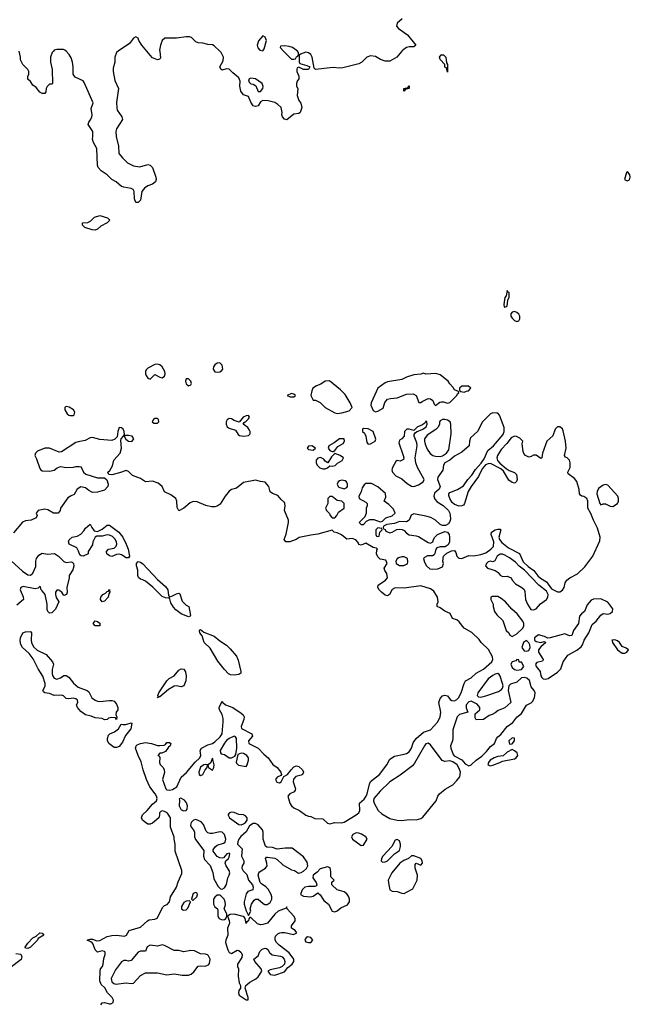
# Model space of a CAD drawing. Header units: inches. Extents: x 2106670 to 2322961, y 36024 to 224899.
# Tile 170 of 256: x 2284341 to 2289437, y 112054 to 120263. Entities that reach past the tile are written whole.
import ezdxf

# ---------------------------------------------------------------- set-up
doc = ezdxf.new("R2010")
doc.units = ezdxf.units.IN
doc.header["$MEASUREMENT"] = 0
doc.layers.add('C2181', color=7, linetype='Continuous')
doc.layers.add('C2182', color=7, linetype='Continuous')

msp = doc.modelspace()

# ---------------------------------------------------------------- linework, layer by layer
at = {"layer": 'C2181', "color": 5}
for points, elevation in [([(2284622, 120000), (2284612, 119990), (2284598, 119950), (2284598, 119910), (2284612.7, 119847.3), (2284614, 119730), (2284610, 119726), (2284590, 119726), (2284570, 119706), (2284562, 119690), (2284559.6, 119660.4), (2284552, 119648), (2284530, 119648), (2284510, 119658), (2284477.2, 119697.2), (2284450, 119718), (2284430, 119748), (2284410, 119766), (2284408.7, 119790), (2284418, 119810), (2284418, 119830), (2284408.4, 119848.4), (2284366, 119890), (2284348.8, 119928.9), (2284348.7, 119950), (2284335.8, 120000)], 40), ([(2285163.2, 120000), (2285148.6, 119990), (2285134.9, 119950), (2285134, 119910), (2285122.3, 119857.7), (2285121.1, 119830), (2285136.1, 119756.1), (2285164.7, 119690), (2285148.7, 119571.3), (2285150.5, 119529.5), (2285154.4, 119510), (2285193.8, 119453.8), (2285200.4, 119430), (2285150, 119354), (2285143.8, 119330), (2285144.9, 119290), (2285165.7, 119210), (2285168.5, 119148.5), (2285199.1, 119110), (2285242, 119070), (2285290, 119044.4), (2285342.5, 119037.5), (2285410, 119054.8), (2285430.5, 119050.5), (2285450.5, 119030.5), (2285476.3, 118950), (2285479.1, 118930), (2285474, 118910), (2285448.6, 118891.5), (2285410, 118878.7), (2285381.6, 118858.4), (2285361.5, 118830), (2285350, 118757.2), (2285330, 118739.3), (2285310, 118738), (2285298, 118770), (2285295.6, 118830), (2285287.3, 118847.3), (2285270, 118856.2), (2285210, 118865.6), (2285190, 118873.6), (2285146, 118910), (2285110, 118931.6), (2285070.8, 118970.8), (2285022, 119002), (2284997, 119030), (2284989.5, 119050), (2284983.5, 119190), (2284958, 119238), (2284948.2, 119268.2), (2284952.6, 119290), (2284951, 119330), (2284913.6, 119390), (2284916.9, 119410), (2284930, 119424.4), (2284942.5, 119450), (2284944.8, 119470), (2284936.2, 119523.8), (2284953.7, 119570), (2284880.2, 119740.2), (2284870, 119753.3), (2284804, 119784), (2284788.4, 119808.4), (2284788, 119870), (2284782, 119910), (2284770, 119946), (2284753.6, 119973.6), (2284727.8, 120000)], 40), ([(2285509.8, 120000), (2285517.3, 119942.7), (2285506.8, 119933.2), (2285490, 119929.2), (2285450, 119946), (2285430, 119966.6), (2285401.8, 120000)], 40), ([(2287530.9, 120000), (2287489, 119951), (2287430, 119918), (2287390, 119917.2), (2287352, 119932), (2287310, 119956), (2287270, 119961.2), (2287238, 119950), (2287196, 119910), (2287170, 119896), (2287038.7, 119861.3), (2287010, 119857.6), (2286955.9, 119864.1), (2286808.8, 119848.9), (2286798, 119858), (2286781.7, 119950), (2286771.8, 119971.8), (2286750, 119987.1), (2286728.8, 119991.1), (2286683.6, 119976.4), (2286672, 119968), (2286672, 119912), (2286678, 119898), (2286738, 119882), (2286762, 119870), (2286751.2, 119848.9), (2286710, 119848), (2286670, 119866), (2286658, 119862), (2286654, 119850), (2286654, 119830), (2286671.3, 119791.3), (2286671.3, 119770), (2286658, 119750), (2286652, 119730), (2286652, 119710), (2286662, 119690), (2286658, 119630), (2286671.3, 119590), (2286686.4, 119566.4), (2286696, 119530), (2286682, 119490), (2286670, 119482), (2286630, 119474), (2286570, 119429), (2286550, 119433.2), (2286533.8, 119453.8), (2286528.3, 119470), (2286531.6, 119490), (2286522.6, 119530), (2286496.6, 119556.6), (2286470, 119573.7), (2286413.7, 119586.3), (2286371.2, 119588.9), (2286350, 119578), (2286330, 119544), (2286310, 119539), (2286290, 119544), (2286270, 119575.3), (2286250, 119624), (2286210, 119637.2), (2286187.9, 119667.9), (2286177, 119710), (2286180.9, 119750), (2286170, 119779), (2286119.1, 119819.1), (2286090, 119851.8), (2286066.4, 119853.6), (2286030, 119841.2), (2286019, 119850), (2286012.7, 119870), (2286039.3, 119920.7), (2286043.1, 119950), (2286021.3, 119990), (2286011.2, 120000)], 40), ([(2286543.2, 120000), (2286590, 119952), (2286610, 119934), (2286630, 119934), (2286642, 119938), (2286650, 119954), (2286662, 119958), (2286667.3, 119972.7), (2286668, 119990), (2286658.3, 120000)], 40), ([(2285017, 112050), (2285030, 112067.3), (2285050, 112070.4), (2285090, 112057.3), (2285101.2, 112058.8), (2285122, 112070), (2285125.2, 112090), (2285113.2, 112110), (2285073.6, 112150), (2285051.1, 112191.1), (2285020.4, 112220.4), (2285009.8, 112249.8), (2285011.3, 112330), (2285016.2, 112350), (2285031.6, 112370), (2285037, 112390), (2285042.7, 112437.3), (2285053.2, 112470), (2285053.2, 112490), (2285050, 112495.3), (2285030, 112499), (2284990, 112489), (2284970, 112509), (2284955.1, 112555.1), (2284946.2, 112566.2), (2284936, 112576), (2284904, 112590), (2284930, 112597.3), (2284950, 112597.3), (2284984.4, 112584.4), (2285010, 112586.4), (2285070, 112618.7), (2285110, 112628.4), (2285150.3, 112630.3), (2285216.6, 112623.4), (2285232.7, 112630), (2285255.3, 112670), (2285350, 112698.4), (2285407, 112750), (2285421.8, 112758.2), (2285470, 112763.7), (2285487.2, 112772.8), (2285536.1, 112863.9), (2285550, 112877.1), (2285572.9, 112887.1), (2285591.2, 112908.8), (2285600.7, 112950), (2285649.3, 113030), (2285663.2, 113076.8), (2285695.3, 113144.7), (2285695.3, 113170), (2285639, 113330), (2285639, 113390), (2285629, 113431), (2285629, 113449), (2285600.9, 113530), (2285599.5, 113610), (2285580.5, 113640.5), (2285571.2, 113651.2), (2285550, 113662.9), (2285530, 113666.6), (2285519.3, 113660.7), (2285508.9, 113651.1), (2285508.4, 113630), (2285501.6, 113610), (2285450, 113565.1), (2285430, 113556.2), (2285410, 113557), (2285389.7, 113569.7), (2285366.6, 113590), (2285357, 113610), (2285364.9, 113635.1), (2285403.6, 113670), (2285450, 113723.8), (2285483.7, 113750), (2285487, 113770), (2285482.9, 113790), (2285472.3, 113810), (2285426.9, 113866.9), (2285400.5, 113930), (2285371.6, 114010), (2285355.1, 114075.1), (2285329, 114130), (2285308.7, 114190), (2285314, 114210), (2285322.5, 114217.5), (2285348, 114230), (2285390, 114236.4), (2285442, 114230), (2285490, 114213.4), (2285510, 114211.6), (2285545.4, 114214.6), (2285558.4, 114221.6), (2285570, 114237.3), (2285590, 114236), (2285602, 114230), (2285598, 114210), (2285582.8, 114197.2), (2285558, 114162), (2285528, 114148), (2285512, 114148), (2285494, 114130), (2285504.7, 114124.7), (2285510.8, 114110.8), (2285506.8, 114070), (2285513, 114053), (2285537.3, 114030), (2285547.7, 114010), (2285550, 113986), (2285534, 113930), (2285562, 113850), (2285570, 113843), (2285590, 113839.5), (2285615.3, 113844.7), (2285651.6, 113868.4), (2285690, 113948.4), (2285732.5, 113987.5), (2285805.6, 114074.4), (2285845.6, 114110), (2285851.4, 114130), (2285846.6, 114170), (2285859.3, 114190), (2285910, 114216.9), (2285950, 114229.1), (2285970, 114241.8), (2286015.2, 114284.8), (2286030.7, 114309.3), (2286039.3, 114410), (2286037.8, 114437.8), (2286029.7, 114470), (2286007.6, 114510), (2286005.6, 114530), (2286030, 114582), (2286036, 114570), (2286058.8, 114550), (2286120.7, 114530), (2286190, 114482.6), (2286206.5, 114466.5), (2286214, 114450), (2286212.9, 114430), (2286188.8, 114370), (2286192.7, 114352.7), (2286277.3, 114310), (2286284.9, 114290), (2286250.7, 114250), (2286254, 114230), (2286330, 114191.1), (2286379.5, 114139.5), (2286415.6, 114110), (2286453.6, 114053.6), (2286490.3, 114030), (2286520.3, 113990), (2286527.3, 113970), (2286519, 113961), (2286490, 113949.4), (2286476.4, 113930), (2286485.9, 113905.9), (2286510, 113901.7), (2286522.9, 113910), (2286546.3, 113953.7), (2286575.6, 113970), (2286605.3, 114010), (2286630, 114034.2), (2286650, 114042.8), (2286670, 114036.9), (2286700.2, 114010), (2286709.1, 113990), (2286701.1, 113970), (2286690, 113963.5), (2286646.2, 113953.8), (2286627.2, 113932.8), (2286624.1, 113910), (2286644, 113850), (2286641.1, 113838.9), (2286632.8, 113827.2), (2286594.8, 113810), (2286578.8, 113790), (2286595.6, 113730), (2286608.1, 113708.2), (2286630, 113691.6), (2286675.5, 113670), (2286730, 113630.4), (2286750, 113621.6), (2286770, 113620.7), (2286804.1, 113604.1), (2286870, 113602), (2286910, 113564), (2286930, 113559.1), (2286970, 113570.3), (2287030, 113567.2), (2287050, 113571.6), (2287150, 113633.4), (2287170, 113650.3), (2287181, 113670), (2287176.8, 113730), (2287214.5, 113765.5), (2287232.3, 113790), (2287241.1, 113810), (2287259.2, 113890), (2287268.9, 113911.1), (2287342.4, 113970), (2287405.6, 114050), (2287430, 114099.1), (2287470, 114122.6), (2287550, 114139.2), (2287570, 114146.5), (2287590, 114160.7), (2287611.2, 114188.8), (2287625.9, 114234.1), (2287648.4, 114271.6), (2287710, 114324.4), (2287770, 114343.2), (2287831.6, 114408.4), (2287849.8, 114450), (2287856.9, 114490), (2287837.7, 114570), (2287850, 114603), (2287870, 114626), (2287890, 114632.8), (2287910, 114627.3), (2287934.7, 114594.7), (2287946.3, 114586.3), (2287970, 114584.9), (2287990, 114594.9), (2288003.1, 114610), (2288024.4, 114650), (2288049.7, 114730), (2288062.6, 114750), (2288110, 114775.3), (2288150, 114816.5), (2288212.9, 114847.1), (2288282.4, 114910), (2288289.7, 114930), (2288288, 114950), (2288253.6, 115013.6), (2288192.4, 115070), (2288174.6, 115094.6), (2288114.2, 115154.2), (2288050, 115191.1), (2288010, 115244.2), (2287990, 115258.4), (2287952.1, 115272.1), (2287932.9, 115312.9), (2287890, 115331.1), (2287850, 115360.5), (2287823.7, 115370), (2287824.4, 115390), (2287832.9, 115410), (2287828.2, 115450), (2287797.4, 115497.4), (2287770, 115519.2), (2287690, 115543.5), (2287550, 115523.1), (2287473.4, 115526.6), (2287448.4, 115511.6), (2287427.2, 115470), (2287410, 115459.3), (2287390, 115465.3), (2287361, 115490), (2287341.5, 115510), (2287329.8, 115530), (2287331.4, 115548.5), (2287392.7, 115590), (2287409.6, 115610), (2287404.9, 115644.9), (2287387.6, 115670), (2287382.7, 115690), (2287409, 115730), (2287396, 115756), (2287350, 115765.2), (2287330, 115784), (2287319.3, 115810), (2287320.2, 115839.8), (2287326, 115850), (2287318, 115858), (2287290, 115864), (2287230, 115898), (2287190, 115882), (2287170, 115888.7), (2287164.8, 115904.8), (2287147.6, 115927.6), (2287116.6, 115936.6), (2287070, 115933.2), (2287027.9, 115967.9), (2286990, 115986), (2286966, 115990), (2286950, 116006), (2286830, 115973.6), (2286770, 115965.7), (2286674.7, 115945.3), (2286648, 115930), (2286596, 115910), (2286562, 115910), (2286547, 115930), (2286565.9, 115974.1), (2286585.1, 116070), (2286583.6, 116090), (2286552.3, 116170), (2286557, 116210), (2286554.5, 116230), (2286550, 116239), (2286522, 116262), (2286496.3, 116296.3), (2286450, 116312), (2286430, 116326.6), (2286419.3, 116370), (2286390, 116408.7), (2286350, 116412.3), (2286310, 116422.9), (2286210, 116405.6), (2286150, 116358), (2286110, 116346.6), (2286088.9, 116331.1), (2286054.9, 116290), (2286015.1, 116224.9), (2285990, 116207.3), (2285970, 116201.6), (2285942, 116202), (2285894.2, 116214.2), (2285823.2, 116243.2), (2285790, 116246), (2285765.1, 116234.9), (2285710.6, 116189.4), (2285668.7, 116168.7), (2285656.4, 116196.4), (2285652.7, 116250), (2285643.7, 116270), (2285602.5, 116302.5), (2285550, 116326), (2285529.5, 116370), (2285498, 116398), (2285450, 116414.5), (2285390, 116409.5), (2285350, 116438), (2285282, 116462), (2285250, 116496), (2285230, 116506), (2285174.8, 116485.2), (2285109, 116469), (2285086, 116470), (2285078, 116490), (2285094, 116506), (2285116.6, 116543.4), (2285127, 116590), (2285178.3, 116650), (2285189.7, 116690), (2285185.6, 116754.4), (2285188.7, 116770), (2285208.7, 116790), (2285215.3, 116804.7), (2285213.6, 116830), (2285206, 116850), (2285190, 116860.7), (2285170, 116864), (2285159.5, 116830), (2285154.4, 116785.6), (2285134.6, 116765.4), (2285110, 116754.5), (2285010, 116762.4), (2284950, 116779.3), (2284930, 116776), (2284886.2, 116753.8), (2284830, 116744.5), (2284810, 116737), (2284690, 116659.5), (2284670, 116656.2), (2284590, 116689.6), (2284550, 116691.2), (2284490, 116666.6), (2284473.4, 116650), (2284467.7, 116630), (2284482.5, 116602.5), (2284510, 116522), (2284518, 116510), (2284530, 116502.8), (2284590, 116498.8), (2284630, 116506.8), (2284652.5, 116527.5), (2284682, 116538), (2284730, 116531), (2284790, 116531.3), (2284810, 116538), (2284838, 116538), (2284850, 116534), (2284861, 116521), (2284874.8, 116490), (2284893.2, 116473.2), (2284990, 116444), (2285050, 116444.7), (2285067.3, 116427.3), (2285080.7, 116390), (2285077.3, 116370), (2285050, 116340.9), (2284990, 116322.9), (2284950, 116320.9), (2284917.5, 116337.5), (2284890, 116361.2), (2284850, 116369.3), (2284820.7, 116350), (2284796.3, 116303.7), (2284770, 116294), (2284743.7, 116276.3), (2284682, 116190), (2284678, 116170), (2284662, 116150), (2284622, 116150), (2284576.9, 116176.9), (2284550, 116183.7), (2284494, 116170), (2284478, 116150), (2284486, 116130), (2284478.8, 116110), (2284438, 116090), (2284390, 116084.5), (2284365.9, 116074.2), (2284290, 115984.5)], 60), ([(2284270.3, 115750.3), (2284364.4, 115664.4), (2284410, 115634.9), (2284430, 115632.7), (2284451, 115649), (2284474.9, 115705.1), (2284475.6, 115750), (2284480.4, 115770), (2284501.1, 115798.9), (2284530, 115816.1), (2284571.8, 115808.2), (2284632.1, 115812.1), (2284664.7, 115790), (2284710, 115746.8), (2284730, 115739.1), (2284770, 115743.8), (2284779.9, 115739.9), (2284788.8, 115728.8), (2284792.3, 115707.7), (2284784.4, 115675.6), (2284752.7, 115630), (2284752.7, 115610), (2284734.6, 115530), (2284737.1, 115490), (2284732.7, 115470), (2284710, 115464), (2284692.3, 115490), (2284679.8, 115499.8), (2284670, 115506.3), (2284650, 115507), (2284639.5, 115490), (2284638.8, 115470), (2284646.4, 115446.4), (2284667.3, 115410), (2284641, 115350), (2284610, 115319), (2284590, 115315.3), (2284575.3, 115330), (2284570, 115346), (2284569.3, 115390.7), (2284553, 115470), (2284530, 115502.7), (2284519, 115510), (2284514, 115534), (2284510, 115538), (2284496, 115524), (2284470, 115519), (2284370, 115538), (2284351.6, 115528.4), (2284346, 115510), (2284370.4, 115450.4), (2284372.2, 115430), (2284318.4, 115381.6)], 60), ([(2284310, 112478), (2284351.7, 112471.7), (2284358, 112450), (2284352.3, 112427.7), (2284262.2, 112357.8)], 60)]:
    msp.add_lwpolyline(points, dxfattribs=dict(at, elevation=elevation))
for points, elevation in [([(2287910, 119826), (2287902, 119862), (2287890, 119866), (2287888, 119890), (2287848.7, 119930), (2287845.2, 119950), (2287858, 119970), (2287878, 119970), (2287897.3, 119950), (2287902, 119902), (2287911.3, 119888.7)], 40), ([(2286270, 119776.2), (2286256, 119770), (2286250.7, 119750), (2286258.8, 119738.8), (2286268.8, 119728.8), (2286290, 119725.5), (2286310.5, 119710.5), (2286330, 119664.7), (2286350, 119664.7), (2286369.2, 119690), (2286373.6, 119706.4), (2286363.7, 119730), (2286310, 119771.1)], 40), ([(2287550, 119668), (2287546, 119670), (2287548, 119690), (2287582, 119698), (2287586, 119710), (2287590.9, 119710.9), (2287590, 119688), (2287558, 119682)], 40), ([(2289410, 118996), (2289404.9, 118990), (2289388.6, 118930), (2289410, 118919.3), (2289430, 118928.2), (2289437, 118950), (2289431.8, 118970), (2289419, 118990)], 60), ([(2284970, 118509.3), (2284946, 118510), (2284886, 118530), (2284866, 118550), (2284866, 118570), (2284910, 118572), (2284934.6, 118585.4), (2284964.1, 118615.9), (2285010, 118630.7), (2285074, 118610), (2285092, 118592), (2285072, 118570), (2285018, 118542), (2284990, 118515.3)], 40), ([(2288410, 118006), (2288399.6, 117960.4), (2288390, 117946), (2288381, 117890), (2288384.7, 117870), (2288390, 117866), (2288410, 117874), (2288415.3, 117924.7), (2288426, 117950), (2288426, 117990), (2288415.3, 117995.3)], 60), ([(2288470, 117829.5), (2288450, 117826), (2288439.3, 117810), (2288439.5, 117790), (2288450, 117773.4), (2288470, 117755.5), (2288490, 117747.3), (2288506.3, 117753.7), (2288514.5, 117770), (2288514.5, 117790), (2288507.5, 117807.5), (2288490, 117822)], 60), ([(2285490, 117391.8), (2285470, 117389.6), (2285410, 117356.9), (2285397.3, 117342.7), (2285390.3, 117329.7), (2285390.3, 117310), (2285396.1, 117296.1), (2285410, 117275.5), (2285430, 117265.5), (2285470, 117304), (2285510, 117282), (2285530, 117278), (2285549.6, 117290.4), (2285555.6, 117310), (2285551.6, 117330), (2285530, 117369.3), (2285510, 117387)], 60), ([(2286010, 117403.7), (2285990, 117400.7), (2285970, 117384.5), (2285958.4, 117370), (2285955.5, 117350), (2285970, 117328), (2285990, 117323.8), (2286010, 117328.2), (2286024.5, 117335.5), (2286036, 117350), (2286030, 117382)], 60), ([(2287710, 117315.3), (2287690, 117308.7), (2287630, 117302), (2287570, 117282), (2287530, 117262), (2287410, 117244), (2287390, 117236), (2287328.6, 117191.4), (2287273.4, 117070), (2287270.7, 117050), (2287290, 117006), (2287310, 116994.8), (2287330, 117000.7), (2287374.8, 117025.2), (2287387.2, 117072.8), (2287410, 117098.8), (2287434.2, 117105.8), (2287490, 117110.7), (2287570, 117141.6), (2287624, 117144), (2287650.6, 117130.6), (2287672.7, 117072.7), (2287690, 117072), (2287699, 117081), (2287750, 117104), (2287770, 117102.8), (2287787.7, 117087.7), (2287798.8, 117058.8), (2287810, 117046.8), (2287846.8, 117073.2), (2287862, 117078), (2287877.5, 117077.5), (2287910, 117066.8), (2287930, 117071), (2287988.7, 117130), (2287995.3, 117144.7), (2288006, 117150), (2288002, 117162), (2287970, 117178), (2287958, 117198), (2287930, 117228), (2287918, 117250), (2287850, 117301.2), (2287812.9, 117312.9), (2287729.2, 117309.2)], 60), ([(2285750, 117269.2), (2285730, 117268.7), (2285723.8, 117250), (2285730, 117227.7), (2285750, 117210.8), (2285770, 117218), (2285775.1, 117230), (2285769.2, 117250)], 60), ([(2286927.1, 117252.9), (2286890.9, 117249.1), (2286855.5, 117224.5), (2286818, 117210), (2286788.7, 117191.3), (2286779.1, 117170), (2286771.3, 117130), (2286790, 117092), (2286810, 117092), (2286850, 117071.3), (2286890, 117031.3), (2286970, 116986), (2286990, 116981), (2287030, 116984.7), (2287090, 117002), (2287115.3, 117030), (2287099, 117070), (2287058.6, 117138.6), (2287018.6, 117178.6)], 60), ([(2286610, 117148), (2286574, 117130), (2286599.6, 117119.6), (2286630, 117118), (2286642, 117130), (2286630, 117142)], 60), ([(2288031.6, 117208.4), (2288012, 117190), (2288012.7, 117172.7), (2288022, 117162), (2288050, 117158), (2288070, 117166), (2288086, 117170), (2288106, 117190), (2288087.3, 117207.3)], 60), ([(2284730, 117039.3), (2284723.8, 117036.2), (2284718.8, 117030), (2284718.4, 117010), (2284737.8, 116977.8), (2284750, 116966.4), (2284762.9, 116962.9), (2284790, 116963.8), (2284797, 116970), (2284800.5, 116990), (2284789.4, 117010), (2284752.6, 117032.6)], 60), ([(2288290, 116984.5), (2288270, 116977), (2288202.4, 116910), (2288160.4, 116830), (2288102.7, 116777.4), (2288094.9, 116750), (2288091.9, 116710), (2288030, 116656.4), (2287970, 116623.5), (2287930.2, 116589.8), (2287890.2, 116569.8), (2287878.8, 116550), (2287873, 116507), (2287830.7, 116450), (2287826.8, 116430), (2287850.3, 116370), (2287841.1, 116350), (2287803.1, 116316.9), (2287796.3, 116290), (2287805.5, 116265.5), (2287824.6, 116244.6), (2287874.2, 116214.2), (2287920.3, 116170), (2287930.3, 116150), (2287935.8, 116104.2), (2287934, 116086), (2287919.9, 116060.1), (2287894, 116046), (2287870, 116046), (2287850, 116055.1), (2287810, 116089.4), (2287772.2, 116112.2), (2287730, 116124.4), (2287630, 116142.4), (2287608.4, 116131.6), (2287592.7, 116090), (2287570, 116076), (2287510, 116080.7), (2287470, 116062), (2287405.4, 116054.6), (2287378, 116042), (2287374, 116030), (2287378, 116018), (2287390, 116014), (2287398, 115998), (2287430, 115986), (2287450, 115990.7), (2287487.6, 116012.4), (2287510, 116016.4), (2287532.5, 116012.5), (2287550, 116004), (2287570, 115982), (2287590, 115968.2), (2287650, 115961.3), (2287670, 115954), (2287750, 115904.7), (2287770, 115898), (2287788, 115910), (2287793.2, 115930), (2287805.2, 115950), (2287827.6, 115972.4), (2287890, 115994.8), (2287910, 115991.3), (2287924.9, 115970), (2287928.6, 115948.5), (2287926.7, 115910), (2287915.8, 115884.2), (2287890.4, 115869.6), (2287850, 115869.6), (2287820.9, 115859.1), (2287814, 115850), (2287806.4, 115813.6), (2287798.8, 115801.2), (2287785.4, 115794.6), (2287745.4, 115794.6), (2287719.6, 115780.4), (2287712, 115770), (2287719.8, 115739.8), (2287736, 115710), (2287765.2, 115685.2), (2287790, 115681), (2287830, 115684.7), (2287870, 115702), (2287879, 115730), (2287873.2, 115750), (2287878, 115790), (2287904.9, 115815.1), (2287945.4, 115834.6), (2287970, 115838.7), (2287981.2, 115821.2), (2287990.2, 115790), (2287999.5, 115779.5), (2288010, 115773.2), (2288030, 115772), (2288090, 115796.5), (2288130, 115792.7), (2288190, 115803.1), (2288230, 115819.5), (2288272.4, 115847.6), (2288296, 115870), (2288296.8, 115910), (2288275.1, 115970), (2288279.6, 115990), (2288310, 116008.8), (2288330, 116014.9), (2288350, 116014.9), (2288355.5, 116010), (2288339.7, 115950), (2288344.2, 115930), (2288365.7, 115905.7), (2288419.6, 115859.6), (2288512.8, 115812.8), (2288543.1, 115743.1), (2288584.1, 115704.2), (2288631.1, 115671.1), (2288665.8, 115625.8), (2288686.7, 115606.7), (2288736.7, 115576.7), (2288778, 115518), (2288830, 115492.3), (2288850, 115492.2), (2288870, 115506.3), (2288884.1, 115530), (2288893.1, 115566.9), (2288906.6, 115590), (2288932.3, 115610), (2288997.1, 115642.9), (2289057.1, 115702.9), (2289123.8, 115790), (2289181.4, 115918.6), (2289185.3, 115950), (2289164.3, 116024.3), (2289129.1, 116090), (2289107.2, 116147.2), (2289082.6, 116190), (2289081.2, 116250), (2289073.1, 116270), (2289050, 116288), (2289031.9, 116291.9), (2289020.1, 116300.1), (2289013.2, 116310), (2289010, 116346), (2288990, 116413.2), (2288970, 116438), (2288918, 116478), (2288915.3, 116490), (2288936.2, 116530), (2288935.8, 116570), (2288929.4, 116590), (2288910, 116609.4), (2288896, 116616), (2288889, 116630), (2288902, 116690), (2288895.5, 116750), (2288876.7, 116836.7), (2288870, 116852.6), (2288850, 116869.7), (2288830, 116868), (2288810.4, 116850), (2288790, 116794.5), (2288741.3, 116750), (2288704.6, 116650), (2288698.8, 116610), (2288690, 116603.7), (2288650, 116631.3), (2288630, 116633.3), (2288610, 116620.9), (2288590, 116617), (2288562.7, 116630), (2288547, 116647), (2288542, 116662), (2288534, 116726), (2288539.3, 116750), (2288513.6, 116773.6), (2288486.9, 116786.9), (2288470, 116790.7), (2288442.9, 116777.1), (2288407.7, 116730), (2288359.3, 116680.7), (2288327.8, 116630), (2288322.6, 116610), (2288329.4, 116589.4), (2288346.6, 116566.6), (2288401.9, 116521.9), (2288425, 116505), (2288470, 116486.7), (2288487.5, 116470), (2288493.7, 116430), (2288487.5, 116412.5), (2288476.9, 116403.1), (2288470, 116400.2), (2288450, 116405.7), (2288424.3, 116424.3), (2288378.2, 116498.2), (2288357.4, 116517.5), (2288270, 116562.2), (2288250, 116561.6), (2288229.3, 116550.7), (2288200, 116520), (2288170, 116455.4), (2288107.5, 116372.5), (2288084.6, 116330), (2288053, 116230), (2288043.4, 116216.6), (2288030.4, 116209.6), (2288010, 116207.8), (2287970, 116220.5), (2287950, 116238), (2287929.8, 116270), (2287923.3, 116296.7), (2287923.5, 116310), (2287930, 116320.5), (2287994.7, 116345.3), (2288043.7, 116376.3), (2288081.1, 116430), (2288114.2, 116465.8), (2288145.8, 116514.2), (2288193.3, 116566.7), (2288216.9, 116603.1), (2288247.9, 116672.1), (2288296, 116710), (2288375.2, 116804.8), (2288383.6, 116830), (2288382.8, 116862.8), (2288345.3, 116965.3), (2288330, 116982), (2288323.3, 116983.3)], 60), ([(2285490, 116939), (2285470, 116937.2), (2285458, 116930), (2285446, 116910), (2285460.7, 116900.7), (2285490, 116900.7), (2285501.2, 116910), (2285499, 116930)], 60), ([(2286250, 116964), (2286230, 116960.9), (2286206, 116950), (2286172, 116908), (2286130, 116922), (2286110, 116935.3), (2286090, 116938), (2286071.6, 116928.4), (2286064.7, 116910), (2286064.7, 116890), (2286071.3, 116870), (2286090, 116858.8), (2286141.6, 116841.6), (2286164.8, 116804.8), (2286176.5, 116796.5), (2286210, 116790.4), (2286250, 116796.3), (2286263.7, 116810), (2286264.5, 116830), (2286260.1, 116840.1), (2286243.9, 116863.9), (2286206, 116890), (2286214, 116906), (2286230, 116914.8), (2286250, 116936), (2286258, 116950)], 60), ([(2287730, 116915.3), (2287721.4, 116898.6), (2287697.3, 116882.7), (2287662, 116870), (2287630, 116838), (2287590, 116848.7), (2287571.6, 116848.4), (2287552, 116830), (2287551, 116790), (2287530, 116768.7), (2287510, 116758), (2287504, 116736), (2287540.7, 116630), (2287546, 116610), (2287543.6, 116596.4), (2287516.9, 116583.1), (2287490, 116588.7), (2287479.8, 116580.2), (2287451, 116530), (2287446, 116510), (2287452, 116490), (2287481.4, 116461.4), (2287530, 116434.8), (2287575.9, 116395.9), (2287610, 116374), (2287630, 116370.6), (2287670, 116384), (2287708.7, 116410), (2287715.3, 116430), (2287660.9, 116530), (2287646, 116570), (2287642, 116610), (2287657, 116710), (2287654.2, 116734.2), (2287633.2, 116790), (2287634, 116806), (2287640.2, 116819.8), (2287652.3, 116827.7), (2287705.2, 116850), (2287732, 116870), (2287741.2, 116890), (2287738, 116910)], 60), ([(2287890, 116929.6), (2287870, 116929.6), (2287850, 116918), (2287844.9, 116910), (2287844.9, 116890), (2287833.7, 116866.3), (2287813.2, 116846.8), (2287741.1, 116798.9), (2287719.5, 116770), (2287718.4, 116750), (2287725.3, 116725.3), (2287742.9, 116682.9), (2287766.7, 116646.7), (2287790, 116630.6), (2287810, 116624.4), (2287850, 116622.6), (2287870, 116627), (2287903.6, 116650), (2287922.2, 116677.8), (2287941.6, 116810), (2287939.5, 116890), (2287932.7, 116910), (2287910, 116924.5)], 60), ([(2287210, 116855.3), (2287202, 116850), (2287202, 116830), (2287217.3, 116817.3), (2287230.6, 116790.6), (2287238, 116738), (2287250, 116724.7), (2287270, 116726), (2287308, 116750), (2287314, 116766), (2287290, 116828.7), (2287250, 116852)], 60), ([(2285250, 116796.2), (2285224.7, 116795.3), (2285214, 116790), (2285225.5, 116765.5), (2285248.6, 116748.5), (2285270, 116746), (2285279, 116750), (2285292.7, 116770), (2285279, 116790)], 60), ([(2287010, 116769.2), (2286965.2, 116734.8), (2286921, 116710), (2286916, 116690), (2286930, 116671.3), (2286950, 116662), (2286958, 116662), (2286970, 116672), (2286995.5, 116704.5), (2287041.2, 116730), (2287052.7, 116750), (2287048.8, 116768.9)], 60), ([(2286778, 116710), (2286750, 116708.7), (2286740.7, 116690), (2286750, 116678.8), (2286790, 116674.8), (2286809, 116690)], 60), ([(2286970, 116646), (2286942, 116618), (2286911.6, 116568.4), (2286890, 116582), (2286878.9, 116598.9), (2286852.3, 116612.3), (2286830, 116607), (2286814.9, 116590), (2286815.5, 116570), (2286824.9, 116550), (2286847.2, 116527.2), (2286870, 116518), (2286890, 116518), (2286910, 116527.7), (2286930, 116544.7), (2286950, 116541), (2286973.6, 116546.4), (2286994.6, 116565.4), (2287032.9, 116587.1), (2287042, 116610), (2287015.3, 116630)], 60), ([(2287030, 116424), (2287010, 116419), (2286998, 116410), (2286991, 116390), (2286998, 116370), (2287005.2, 116365.2), (2287050, 116351.3), (2287070, 116362), (2287078, 116370), (2287078, 116390), (2287068, 116410), (2287058, 116418)], 60), ([(2287276, 116396), (2287230, 116395.1), (2287214.6, 116385.4), (2287199.9, 116360.1), (2287190, 116326), (2287172, 116290), (2287174, 116270), (2287230, 116242), (2287242, 116230), (2287242, 116210), (2287231.3, 116190), (2287231.3, 116150), (2287222, 116118), (2287174, 116070), (2287190, 116054), (2287210, 116054), (2287236.4, 116083.6), (2287264, 116096), (2287296.9, 116096.9), (2287350, 116078), (2287370, 116082), (2287398, 116110), (2287450, 116126.8), (2287475.3, 116150), (2287461.2, 116181.2), (2287421.2, 116221.2), (2287382, 116250), (2287397, 116283), (2287393.1, 116313.1), (2287328.8, 116368.9)], 60), ([(2289230, 116388), (2289210, 116382), (2289170, 116355.3), (2289159.3, 116330), (2289158.7, 116310), (2289182, 116230), (2289190, 116218.8), (2289210, 116226.8), (2289230, 116226.8), (2289270, 116206.8), (2289290, 116204), (2289329, 116230), (2289339.3, 116250), (2289339.5, 116270), (2289332, 116290), (2289250, 116382)], 60), ([(2286950, 116288), (2286930, 116288), (2286912, 116270), (2286911.3, 116228.7), (2286892, 116190), (2286902, 116170), (2286926, 116146), (2286931.3, 116130), (2286950, 116111.3), (2286970, 116111.3), (2286988.7, 116130), (2287002.7, 116157.3), (2287048, 116192), (2287048.4, 116228.4), (2287030, 116248), (2286990, 116255.3)], 60), ([(2284990, 115994.9), (2285030, 116016.5), (2285069.8, 116050.2), (2285090, 116047.8), (2285168.7, 115990), (2285201.3, 115950), (2285231, 115891), (2285245.2, 115850), (2285257.6, 115790), (2285250, 115776), (2285230, 115776.9), (2285190, 115801.1), (2285170, 115806.3), (2285150, 115803.6), (2285110, 115787.6), (2285090, 115792.3), (2285069.5, 115810), (2285065.1, 115830), (2285080.9, 115850), (2285130, 115857.6), (2285145.6, 115874.4), (2285151, 115890), (2285148, 115910), (2285135.3, 115935.3), (2285114.6, 115954.6), (2285090, 115966.6), (2285070, 115968.9), (2285030, 115956.3), (2284983.5, 115956.5), (2284972, 115950), (2284952, 115910), (2284950, 115886), (2284912, 115830), (2284912, 115810), (2284870, 115789.5), (2284853.6, 115793.6), (2284842, 115802), (2284832.9, 115832.9), (2284818.9, 115858.9), (2284755.3, 115890), (2284749.2, 115910), (2284752.9, 115927.1), (2284778, 115950), (2284822, 115958), (2284850, 115973), (2284877.7, 116002.3), (2284890, 116024), (2284930, 116058), (2284942.8, 116030), (2284962.4, 116002.4)], 60), ([(2287330, 116026), (2287314, 116010), (2287314, 115970), (2287318, 115958), (2287330, 115954), (2287342, 115958), (2287346, 115990), (2287366, 116010), (2287362, 116022)], 60), ([(2285590, 115452), (2285610, 115456.3), (2285650, 115476.4), (2285670, 115482), (2285676.7, 115476.7), (2285696.2, 115416.2), (2285730, 115381), (2285754, 115370), (2285765.4, 115294.6), (2285764.7, 115290), (2285750, 115284.5), (2285690, 115308.6), (2285643.3, 115343.3), (2285623.9, 115364), (2285601.3, 115401.3), (2285590, 115446), (2285578.8, 115441.2), (2285557.3, 115442.7), (2285530, 115454.5), (2285452.4, 115532.4), (2285390, 115581.6), (2285370, 115594), (2285350, 115599), (2285332.7, 115612.7), (2285327, 115630), (2285327.2, 115672.8), (2285316.9, 115710), (2285316.9, 115730), (2285330, 115746), (2285350, 115741.1), (2285370, 115726.3), (2285490, 115597.4), (2285557.6, 115537.6), (2285577.3, 115510), (2285583.5, 115463.5)], 60), ([(2287550, 115784), (2287530, 115784), (2287503.5, 115776.5), (2287490.7, 115769.3), (2287481, 115750), (2287484, 115730), (2287510, 115713.4), (2287546.8, 115713.2), (2287570, 115724.7), (2287578, 115730), (2287580.4, 115739.6), (2287578, 115770)], 60), ([(2288370, 115807.8), (2288350, 115807.8), (2288324.4, 115790), (2288307.3, 115752.7), (2288290, 115744), (2288269.2, 115749.2), (2288250, 115742.9), (2288235.5, 115730), (2288227.6, 115710), (2288244.9, 115690), (2288310, 115671.3), (2288333, 115653), (2288350, 115631.3), (2288370, 115622), (2288410, 115624.7), (2288442, 115610), (2288451.3, 115590), (2288479.8, 115559.8), (2288531.3, 115530), (2288550, 115511.3), (2288555.9, 115495.9), (2288562.4, 115430), (2288578.4, 115390), (2288606.7, 115346.7), (2288630, 115343.1), (2288650, 115352.4), (2288686.1, 115393.9), (2288738.3, 115430), (2288748.6, 115450), (2288750.9, 115470), (2288738, 115498), (2288673.1, 115550), (2288554.3, 115674.2), (2288510, 115706.4), (2288479.2, 115739.2), (2288430, 115777.6), (2288390, 115798.9)], 60), ([(2285030, 115409.3), (2285015.1, 115430), (2285016.9, 115450), (2285035.1, 115470), (2285058, 115482), (2285070, 115494.8), (2285082, 115498), (2285090, 115514), (2285093, 115490), (2285084.5, 115475.5), (2285079.5, 115450), (2285050, 115415.1)], 60), ([(2288284.7, 115455.3), (2288274, 115450), (2288272, 115430), (2288291.3, 115390), (2288291.6, 115371.6), (2288304.7, 115330), (2288322, 115302), (2288373.7, 115253.7), (2288402, 115170), (2288422, 115150), (2288432, 115132), (2288450, 115122), (2288490, 115142.8), (2288540.9, 115190), (2288549.3, 115210), (2288549.3, 115230), (2288539.3, 115250), (2288493.2, 115310), (2288449, 115350), (2288395.3, 115410), (2288358.6, 115438.6), (2288330, 115453.2)], 60), ([(2289190, 115434.5), (2289130, 115432.3), (2289110, 115422.9), (2289076.4, 115383.6), (2289054.9, 115330), (2289029, 115311), (2289012.4, 115290), (2289004.9, 115230), (2288964, 115170), (2288950, 115129.2), (2288930, 115126), (2288890, 115142.7), (2288768.7, 115108.7), (2288748, 115108), (2288722, 115122), (2288670, 115135.3), (2288638, 115110), (2288636, 115090), (2288650, 115078.8), (2288689, 115071), (2288718, 115078), (2288731.3, 115071.3), (2288690, 115035.3), (2288670.6, 115009.4), (2288670.5, 114990), (2288710.9, 114929.1), (2288710, 114926), (2288703.6, 114916.4), (2288656, 114904), (2288644.7, 114890), (2288651, 114870), (2288684, 114830), (2288690, 114792), (2288698, 114778), (2288708.6, 114768.6), (2288730, 114764.9), (2288750, 114770.7), (2288830, 114822.6), (2288856.3, 114850), (2288876, 114910), (2288914.2, 114965.8), (2288990, 115006), (2289025.6, 115034.4), (2289037.6, 115050), (2289050.9, 115089.1), (2289090, 115151.3), (2289119.3, 115220.7), (2289151.8, 115248.2), (2289190, 115298.8), (2289210, 115313.4), (2289248.3, 115308.3), (2289270, 115312.7), (2289289.5, 115330), (2289292.1, 115352.1), (2289250, 115407.6)], 60), ([(2285010, 115209.3), (2284970, 115209.5), (2284954, 115230), (2284970, 115250.7), (2284990, 115246), (2285010, 115231)], 60), ([(2286130, 114798.2), (2286101.2, 114801.2), (2286082.9, 114810), (2286050, 114845.1), (2285994.7, 114914.7), (2285930, 115023.6), (2285881.6, 115070), (2285865.1, 115125.1), (2285844, 115150), (2285840.5, 115170), (2285844.1, 115175.9), (2285850, 115180.4), (2285876.5, 115156.5), (2285963, 115123), (2286010, 115085.7), (2286068, 115048.1), (2286098.9, 115018.9), (2286150, 114958), (2286164.7, 114924.7), (2286187.6, 114830), (2286185.3, 114814.7), (2286170, 114805.1)], 60), ([(2284650, 114764.9), (2284682.6, 114777.4), (2284710, 114796.1), (2284730, 114795.6), (2284750, 114781.6), (2284790, 114733), (2284830, 114699.1), (2284904.7, 114670), (2284919.3, 114659.3), (2284942.8, 114610), (2284970, 114590.8), (2284990, 114581), (2285010, 114578.8), (2285090, 114587.3), (2285110, 114587.3), (2285130, 114580.7), (2285150, 114556), (2285160.7, 114530), (2285158.8, 114510), (2285146.8, 114490), (2285142.8, 114470), (2285150.9, 114449.1), (2285150, 114429), (2285142, 114442), (2285110, 114446), (2285081.1, 114438.9), (2285070, 114429.2), (2285050, 114426.6), (2285030, 114437.2), (2284970, 114443.7), (2284938, 114458), (2284890, 114468.2), (2284850, 114496.9), (2284823.6, 114530), (2284815.1, 114550), (2284826.6, 114570), (2284823.7, 114590), (2284810, 114602), (2284790, 114607.3), (2284750, 114601.6), (2284730, 114604.2), (2284706, 114626), (2284690, 114633), (2284630, 114629.8), (2284590, 114646.2), (2284551.9, 114651.9), (2284539, 114659), (2284535.1, 114670), (2284552.5, 114707.5), (2284553, 114730), (2284533.6, 114790), (2284495.4, 114850), (2284454.5, 114934.5), (2284419.2, 114979.2), (2284365.1, 115030), (2284350, 115055.3), (2284344.7, 115084.7), (2284346.9, 115110), (2284367, 115150), (2284390, 115159.3), (2284430, 115162.8), (2284439.1, 115150), (2284435.6, 115090), (2284438.8, 115070), (2284455.1, 115035.1), (2284487.7, 115007.7), (2284562.8, 114970), (2284614.8, 114910), (2284624, 114890), (2284613.3, 114846.7), (2284611.5, 114810), (2284614.4, 114794.4), (2284630, 114773.4)], 60), ([(2288570, 115088), (2288546, 115070), (2288531.3, 115030), (2288550, 115002), (2288570, 114998), (2288590, 115004.7), (2288602, 115030), (2288599, 115050), (2288590, 115068)], 60), ([(2289308.1, 115091.9), (2289282, 115090), (2289286.4, 115086.4), (2289287.7, 115070), (2289330.8, 115010), (2289370, 114982.4), (2289390, 114981.6), (2289409, 114990), (2289422, 115010), (2289403.2, 115023.2), (2289370, 115037.2), (2289346.6, 115070), (2289330, 115084.5)], 60), ([(2288490, 114928), (2288481, 114919), (2288450, 114908.7), (2288440.7, 114890), (2288450, 114861), (2288470, 114846), (2288490, 114841), (2288530, 114846), (2288548.7, 114870), (2288530, 114908), (2288510, 114908), (2288506, 114926)], 60), ([(2285690, 114701.6), (2285650, 114709.6), (2285630, 114708), (2285581.9, 114678.1), (2285510, 114616.9), (2285501.1, 114618.9), (2285490, 114609.5), (2285498, 114622), (2285494, 114630), (2285502.9, 114650), (2285570, 114752.2), (2285589.8, 114770.2), (2285630, 114793.4), (2285670, 114838.9), (2285690, 114850.3), (2285710, 114848), (2285726, 114826), (2285731.7, 114790), (2285728.7, 114750), (2285710.3, 114709.7)], 60), ([(2288550, 114779.5), (2288530, 114777), (2288490, 114740.7), (2288437.6, 114722.4), (2288422, 114710), (2288416.3, 114670), (2288440.7, 114570), (2288390, 114527), (2288335.1, 114504.9), (2288310, 114484.5), (2288284.7, 114470), (2288258, 114462), (2288211.3, 114430), (2288150, 114425.2), (2288143.2, 114443.2), (2288143.2, 114476.8), (2288182, 114510), (2288182, 114530), (2288158, 114558), (2288110, 114582.7), (2288090, 114575.6), (2288067.2, 114550), (2288067.1, 114527.1), (2288081, 114490), (2288010.8, 114470), (2287992.2, 114450), (2287956.4, 114343.6), (2287955.6, 114270), (2287953, 114250), (2287936.5, 114210), (2287939.2, 114190), (2287957.7, 114137.7), (2287967.1, 114127.1), (2288030, 114092.2), (2288058.8, 114058.8), (2288090, 114043.6), (2288110, 114050.2), (2288149.5, 114090.5), (2288197.1, 114122.9), (2288238.1, 114161.9), (2288270, 114203.6), (2288302.9, 114230), (2288319.1, 114270), (2288330, 114283.8), (2288355.5, 114304.5), (2288409.9, 114370.1), (2288456.8, 114403.2), (2288490, 114447.8), (2288530, 114478.7), (2288570.8, 114549.2), (2288610, 114568), (2288621.1, 114578.9), (2288635.9, 114610), (2288643.5, 114650), (2288635.6, 114670), (2288610, 114701.2), (2288594.9, 114754.9), (2288573.4, 114773.4)], 60), ([(2288332, 114812), (2288310, 114807.3), (2288290, 114796.9), (2288251.2, 114768.8), (2288164, 114650), (2288158, 114630), (2288170, 114618), (2288190, 114616), (2288230, 114626), (2288336.9, 114663.1), (2288361, 114679), (2288369.5, 114690), (2288375.1, 114710), (2288369.7, 114730), (2288349.6, 114789.6), (2288343.2, 114803.2)], 60), ([(2285150, 114194.5), (2285130, 114195.1), (2285086, 114230), (2285074.2, 114254.2), (2285074, 114270), (2285083, 114297), (2285094, 114310), (2285133.4, 114326.6), (2285165.2, 114350), (2285189, 114391), (2285206, 114386), (2285227, 114387), (2285270, 114400.5), (2285278, 114398), (2285269, 114350), (2285225.2, 114294.8), (2285199.9, 114240.1), (2285170, 114203.7)], 60), ([(2286130, 114289.4), (2286090, 114269.7), (2286067.2, 114252.8), (2286049.4, 114230.7), (2286014, 114170), (2286016, 114150), (2286023.8, 114143.8), (2286050, 114137.3), (2286090, 114110.4), (2286110, 114110.5), (2286130, 114121), (2286136.5, 114123.5), (2286143.7, 114136.3), (2286153.6, 114190), (2286149.4, 114270), (2286143.2, 114283.2)], 60), ([(2288450, 114275.1), (2288423, 114250), (2288430, 114222), (2288450, 114224.7), (2288469, 114250), (2288470, 114274)], 60), ([(2287750, 114232.2), (2287730, 114225.6), (2287718.8, 114210), (2287635.3, 114064.7), (2287618, 114042), (2287515.9, 113964.1), (2287430, 113907.9), (2287349.2, 113830.8), (2287297.5, 113770), (2287293.4, 113750), (2287298.4, 113730), (2287333.4, 113670), (2287362.4, 113642.4), (2287430, 113602.3), (2287491.3, 113588.7), (2287530, 113587.4), (2287590, 113596.4), (2287650, 113593.6), (2287690, 113604.5), (2287705.6, 113614.4), (2287815.6, 113750), (2287830.7, 113789.3), (2287845.4, 113810), (2287892.1, 113847.9), (2287955, 113885), (2287990, 113919.6), (2288012.9, 113950), (2288020.4, 113990), (2288010, 114021.2), (2287991.3, 114051.3), (2287955.3, 114075.3), (2287930, 114083.6), (2287890, 114079.1), (2287866.6, 114086.6), (2287770, 114216.3)], 60), ([(2285950, 114106), (2285934.8, 114065.2), (2285912, 114050), (2285918, 114030), (2285950, 114007.7), (2285960.9, 114030), (2285964, 114050)], 60), ([(2286190.5, 114149.5), (2286162, 114138), (2286147.3, 114072.7), (2286150, 114064.7), (2286168.2, 114048.2), (2286230, 114038), (2286239, 114050), (2286249.3, 114090.7), (2286249.3, 114110), (2286237, 114130), (2286210, 114146)], 60), ([(2288450, 114178), (2288410, 114155.3), (2288374.8, 114125.2), (2288330, 114120.9), (2288301, 114110), (2288268.2, 114090), (2288254, 114070), (2288248.2, 114050), (2288270, 114042), (2288290, 114047.7), (2288348.7, 114070), (2288370, 114082.8), (2288470, 114100.7), (2288484, 114110), (2288497.2, 114130), (2288494, 114150), (2288470, 114169)], 60), ([(2285893.8, 114053.8), (2285878, 114050), (2285849.3, 114030.7), (2285834.9, 113990), (2285838.8, 113970), (2285850, 113962), (2285870, 113970.7), (2285889.6, 114010.4), (2285905.2, 114030), (2285908, 114050)], 60), ([(2285686, 113774), (2285672, 113768), (2285676, 113756), (2285673, 113710), (2285690, 113676), (2285710, 113666.8), (2285730, 113671), (2285738.9, 113681.1), (2285742, 113710), (2285733.4, 113733.4), (2285716.2, 113756.2)], 60), ([(2286110, 113655.1), (2286092, 113650), (2286082, 113638), (2286081, 113630), (2286091, 113610), (2286170, 113553.4), (2286190, 113552), (2286210, 113558), (2286225.6, 113570), (2286238.9, 113590), (2286239.6, 113610), (2286226.3, 113626.3), (2286210, 113634), (2286170, 113635.6), (2286130, 113652.3)], 60), ([(2285810, 113595.1), (2285790.4, 113589.6), (2285773.4, 113570), (2285767.9, 113547.9), (2285773, 113530), (2285790.3, 113510.3), (2285800.4, 113490), (2285800.5, 113450), (2285807.7, 113427.7), (2285877.3, 113337.3), (2285876.4, 113290), (2285883.1, 113263.1), (2285931.4, 113211.4), (2285954, 113154), (2285961.3, 113101.3), (2285998, 113038), (2286016.9, 113016.9), (2286030, 113014.8), (2286050, 113026.8), (2286065.8, 113054.2), (2286078.4, 113110), (2286089.6, 113130), (2286094, 113150), (2286089.6, 113170), (2286063.7, 113210), (2286057.2, 113230), (2286062, 113250), (2286084, 113270), (2286090, 113282), (2286094, 113310), (2286090, 113314), (2286070, 113308.7), (2286043, 113277), (2286030, 113272), (2286010, 113274.7), (2285990, 113287.8), (2285971.4, 113310), (2285957, 113330), (2285956.5, 113343.5), (2285971.6, 113368.4), (2285990, 113382), (2286042.5, 113397.5), (2286054.5, 113405.5), (2286060.5, 113430), (2286050, 113469), (2286030, 113489.3), (2286010, 113492.3), (2285950, 113479.6), (2285930, 113478.4), (2285910, 113483.7), (2285898, 113498), (2285873.8, 113553.8), (2285855.7, 113575.7)], 60), ([(2286290, 113562), (2286258, 113542), (2286230, 113491.5), (2286187.4, 113452.6), (2286170.3, 113430), (2286161.1, 113410), (2286159.1, 113390), (2286197.3, 113350), (2286192.2, 113290), (2286212.7, 113250), (2286212.5, 113232.5), (2286197.6, 113210), (2286194.6, 113190), (2286206, 113166), (2286235.5, 113135.5), (2286250.4, 113090), (2286284.4, 113050), (2286290.4, 113030), (2286286, 113010), (2286245.7, 112994.3), (2286230, 112976), (2286213.4, 112910), (2286214, 112890), (2286230, 112834), (2286250, 112794), (2286268.7, 112830), (2286265.2, 112850), (2286275.6, 112890), (2286297.6, 112922.4), (2286310, 112930.6), (2286330, 112930.4), (2286373.9, 112893.9), (2286387.6, 112887.6), (2286406.7, 112886.7), (2286430, 112902.6), (2286443.9, 112930), (2286444.7, 112950), (2286438.5, 112970), (2286413.5, 113013.5), (2286394.9, 113034.9), (2286358, 113058), (2286348.6, 113068.6), (2286331.3, 113130), (2286335.6, 113150), (2286342.2, 113157.8), (2286391.6, 113188.4), (2286405.4, 113210), (2286404.7, 113230), (2286393.2, 113270), (2286400.1, 113279.9), (2286410, 113282), (2286470, 113272.7), (2286490, 113263.1), (2286537.4, 113217.4), (2286610, 113176.9), (2286634.8, 113170), (2286668.6, 113148.5), (2286690, 113153.1), (2286710, 113165.5), (2286733.5, 113186.5), (2286745.6, 113210), (2286740.3, 113240.3), (2286710, 113284.5), (2286614.9, 113354.9), (2286555.4, 113355.4), (2286490, 113346.6), (2286450, 113360.7), (2286404.7, 113364.7), (2286393.2, 113373.2), (2286374, 113430), (2286374, 113490), (2286368.5, 113508.5), (2286330, 113549.7), (2286310, 113561.5)], 60), ([(2287150, 113483.6), (2287122.4, 113470), (2287110.4, 113450), (2287119.1, 113430), (2287190, 113378), (2287210, 113382), (2287242, 113430), (2287229, 113450), (2287193.4, 113473.4), (2287170, 113482)], 60), ([(2287490, 113429.5), (2287475.9, 113424.1), (2287447.3, 113370), (2287370.6, 113290), (2287359.1, 113270), (2287358.8, 113250), (2287370, 113240.7), (2287390, 113241.6), (2287410, 113250.4), (2287469.7, 113310.3), (2287510, 113336.4), (2287520.3, 113370), (2287519.8, 113390), (2287510, 113418.4)], 60), ([(2287630, 113293.6), (2287610, 113293.2), (2287584.9, 113270), (2287546.8, 113253.2), (2287512.8, 113230), (2287445.7, 113150), (2287417.3, 113090), (2287421, 113050), (2287431.3, 113010), (2287450, 112998.8), (2287490, 112996.3), (2287530, 112982), (2287550, 112979.5), (2287570, 112988.8), (2287622.7, 113017.3), (2287657, 113090), (2287659.7, 113130), (2287642, 113190), (2287641, 113219), (2287650, 113230.6), (2287690, 113214.8), (2287702.7, 113230), (2287699.7, 113250), (2287689.4, 113270)], 60), ([(2286910, 113201.6), (2286850, 113182.9), (2286824.4, 113155.6), (2286790.7, 113130), (2286788.7, 113110), (2286814.8, 113070), (2286821, 113050), (2286817.3, 113042.7), (2286803.5, 113036.5), (2286750, 113038), (2286722, 113030), (2286698.4, 113010), (2286684, 112970), (2286710, 112955.5), (2286770, 112950.6), (2286790, 112957.3), (2286830, 112984.7), (2286850, 112966), (2286879.9, 112919.9), (2286917.3, 112890), (2286950, 112831), (2286970, 112825.5), (2286990, 112833), (2287021.6, 112858.4), (2287075.8, 112884.2), (2287093.7, 112910), (2287093.7, 112930), (2287087.3, 112950), (2287070, 112975.1), (2287050, 112992.3), (2286989.5, 113009.5), (2286946, 113050), (2286947.3, 113072.7), (2286966, 113090), (2286936.4, 113116.4), (2286938, 113162), (2286932.9, 113192.9)], 60), ([(2285810, 112986), (2285790, 112978), (2285784.7, 112970), (2285774, 112930), (2285782, 112922), (2285790, 112922), (2285818, 112950), (2285826, 112970), (2285822, 112982)], 60), ([(2286010, 112965.2), (2285990, 112964), (2285970, 112949), (2285957.3, 112930), (2285959.5, 112890), (2285970, 112867.3), (2285992, 112850), (2285996, 112836), (2285994.9, 112790), (2286006, 112770), (2286030, 112759.1), (2286050, 112761), (2286062, 112770), (2286069, 112790), (2286068.7, 112810), (2286048, 112850), (2286057.5, 112882.5), (2286054.5, 112910), (2286046.6, 112930), (2286018.9, 112958.9)], 60), ([(2285758, 112918), (2285730, 112913.2), (2285710, 112902), (2285691.3, 112870), (2285692, 112850), (2285702, 112842), (2285710, 112838), (2285730, 112842), (2285743.1, 112856.9), (2285766, 112910)], 60), ([(2286570, 112866), (2286563.6, 112856.4), (2286499.3, 112830), (2286470, 112806.3), (2286409.1, 112730.9), (2286370, 112718.5), (2286350, 112718), (2286324.4, 112724.4), (2286270, 112778), (2286262, 112778), (2286252, 112768), (2286251.3, 112750), (2286238, 112742), (2286230, 112728.7), (2286222, 112770), (2286218, 112778), (2286205.2, 112785.2), (2286130, 112806), (2286096.9, 112803.1), (2286074, 112790), (2286090, 112754), (2286090.8, 112730), (2286076.3, 112690), (2286079.3, 112630), (2286060.5, 112590), (2286059.5, 112570), (2286077.1, 112510), (2286090, 112486), (2286110, 112478.8), (2286154.6, 112505.4), (2286170, 112502.8), (2286186, 112490), (2286198.8, 112470), (2286195.9, 112444.1), (2286158, 112390), (2286158, 112370), (2286166, 112350), (2286164.4, 112290), (2286173.4, 112233.4), (2286182.8, 112210), (2286182.8, 112190), (2286170.5, 112169.5), (2286166, 112150), (2286173.4, 112130), (2286230, 112091), (2286248, 112092), (2286249, 112110), (2286224, 112190), (2286228.7, 112210), (2286260.8, 112239.2), (2286312.1, 112267.9), (2286330, 112283), (2286361.2, 112330), (2286355.3, 112350), (2286302.7, 112410), (2286294, 112430), (2286330, 112458.8), (2286346.5, 112493.5), (2286365.3, 112514.7), (2286390, 112523.8), (2286399.9, 112519.9), (2286411.9, 112511.8), (2286426.2, 112486.2), (2286448.1, 112468.2), (2286516.9, 112456.9), (2286530.3, 112450.3), (2286548, 112430), (2286553.4, 112410), (2286550.7, 112390), (2286530.4, 112369.6), (2286510, 112358), (2286430, 112342.7), (2286411, 112330), (2286430, 112304), (2286470, 112298), (2286550, 112324.9), (2286580, 112360), (2286615.4, 112390), (2286629.6, 112410), (2286629.6, 112430), (2286590, 112484.5), (2286506.4, 112546.4), (2286482.9, 112570), (2286473.6, 112590), (2286471.8, 112610), (2286476.2, 112623.8), (2286496.6, 112643.4), (2286511, 112649), (2286526.5, 112653.5), (2286552.7, 112652.7), (2286624.8, 112635.2), (2286652.7, 112650), (2286641.2, 112670), (2286609.5, 112690), (2286609.6, 112710), (2286639.8, 112750), (2286639.8, 112770), (2286630, 112789.6), (2286574, 112850)], 60), ([(2284410, 112518.7), (2284390, 112522), (2284387.3, 112530), (2284410, 112563.8), (2284450, 112608.5), (2284477.2, 112622.8), (2284509.9, 112650.1), (2284530, 112647.3), (2284543, 112630), (2284496.5, 112603.5), (2284488.4, 112590), (2284430, 112529.7)], 60), ([(2285530, 112549.6), (2285490, 112539.3), (2285430, 112546.6), (2285405.5, 112534.5), (2285390, 112497.2), (2285350, 112496.8), (2285330, 112489.8), (2285270, 112418.5), (2285250, 112413.1), (2285230, 112420.3), (2285210, 112418.9), (2285190, 112407.4), (2285139.3, 112340.7), (2285104, 112270), (2285110, 112242), (2285127.8, 112227.8), (2285143.4, 112223.4), (2285230, 112234.3), (2285270, 112228.7), (2285290, 112232), (2285350, 112293.4), (2285390, 112318), (2285490, 112315.8), (2285570, 112300.3), (2285630, 112308.7), (2285696.3, 112296.3), (2285750, 112298.5), (2285773.1, 112306.9), (2285795.3, 112324.7), (2285830, 112372.4), (2285850, 112375.3), (2285890, 112372), (2285915.6, 112384.4), (2285924.7, 112395.3), (2285931.9, 112431.9), (2285918, 112458), (2285907.5, 112467.5), (2285893, 112473), (2285850, 112475.8), (2285800.6, 112500.6), (2285770, 112501.7), (2285710, 112492.7), (2285670, 112503.5), (2285630, 112502.2), (2285550, 112544.2)], 60), ([(2286744.1, 112615.9), (2286730.6, 112609.4), (2286723.4, 112596.6), (2286722, 112590), (2286730, 112576), (2286750, 112568.9), (2286770, 112570.4), (2286787.6, 112590), (2286771.9, 112611.9)], 60)]:
    msp.add_lwpolyline(points, close=True, dxfattribs=dict(at, elevation=elevation))
at = {"layer": 'C2182', "color": 5, "elevation": 40}
for points in [[(2287532, 120270), (2287490, 120235.3), (2287484.7, 120210), (2287501, 120190), (2287577.1, 120137.1), (2287646.8, 120050), (2287630, 120038), (2287590, 120037.4), (2287568.2, 120031.8), (2287539.5, 120010), (2287530.9, 120000)], [(2285401.8, 120000), (2285359.6, 120050), (2285334.5, 120090), (2285329.2, 120109.2), (2285310, 120119), (2285290, 120109), (2285256.4, 120063.6), (2285163.2, 120000)], [(2286011.2, 120000), (2285965.3, 120045.3), (2285950, 120052.2), (2285910, 120056.4), (2285870, 120067.3), (2285829.5, 120069.5), (2285810, 120079), (2285775.1, 120115.1), (2285759.5, 120119.5), (2285730, 120120.5), (2285650, 120109.8), (2285551.4, 120108.5), (2285530.2, 120089.8), (2285515.6, 120050), (2285508.7, 120008.7), (2285509.8, 120000)], [(2284727.8, 120000), (2284718, 120010), (2284705.4, 120014.6), (2284650, 120015.3), (2284630, 120008), (2284622, 120000)], [(2286658.3, 120000), (2286648.7, 120010), (2286618, 120030), (2286590, 120039), (2286554, 120046), (2286518, 120042), (2286514, 120030), (2286543.2, 120000)]]:
    msp.add_lwpolyline(points, dxfattribs=at)
msp.add_lwpolyline([(2286370, 120128.7), (2286333.8, 120086.2), (2286323.6, 120050), (2286329.2, 120029.2), (2286345.5, 120010), (2286370, 120004), (2286381.2, 120018.8), (2286402, 120090), (2286390, 120118)], close=True, dxfattribs=at)

doc.saveas('drawing.dxf')
